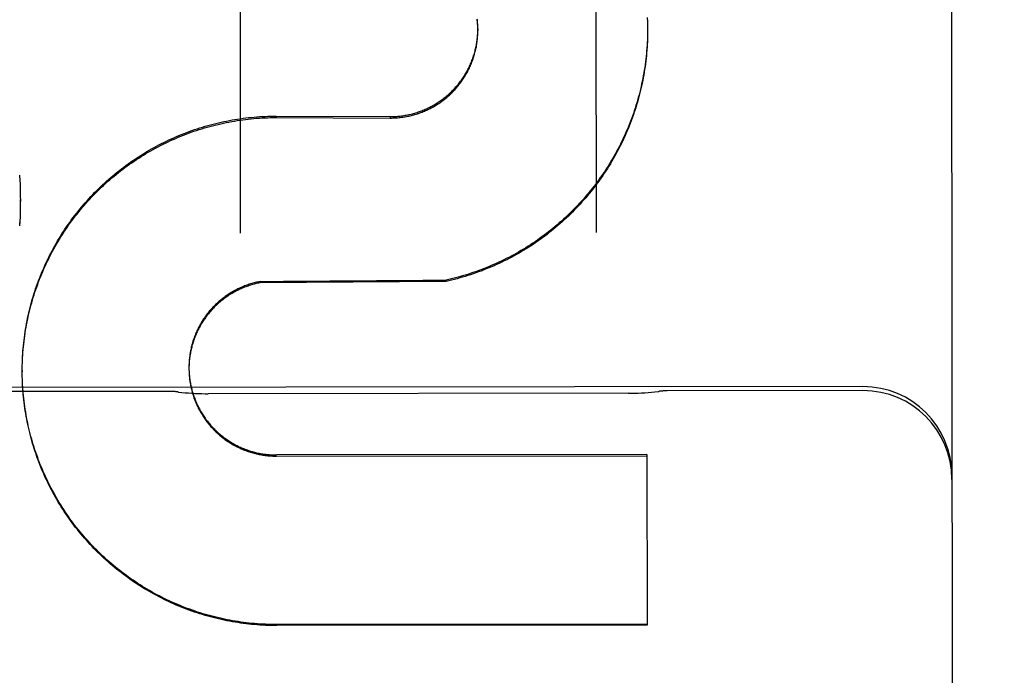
# Model space of a CAD drawing. Header units: inches. Extents: x 0 to 255, y -1 to 165.
# Tile 53 of 76: x 79.235 to 79.581, y 123.724 to 123.954. Entities that reach past the tile are written whole.
import ezdxf

# ---------------------------------------------------------------- set-up
doc = ezdxf.new("R2010")
doc.units = ezdxf.units.IN
doc.header["$LTSCALE"] = 14.0347710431
doc.header["$MEASUREMENT"] = 0
doc.linetypes.add('HIDDEN', pattern=[0.2, 0.1, -0.1])
doc.layers.get('0').update_dxf_attribs({"linetype": 'CONTINUOUS'})
for name, color, linetype in [('02___PRT_ALL_AXES', 7, 'CONTINUOUS'), ('DEFAULT_2', 8, 'HIDDEN'), ('DIMENSIONS', 7, 'CONTINUOUS')]:
    doc.layers.add(name, color=color, linetype=linetype)
doc.styles.get("Standard").update_dxf_attribs({"font": 'txt', "width": 0.8})
doc.dimstyles.new('DIMSTYLE_3', dxfattribs={"dimtxt": 1.1708151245, "dimasz": 1.5010450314, "dimexe": 0.09, "dimexo": 0.07, "dimgap": 0.039, "dimtad": 0, "dimtih": 1, "dimtoh": 1, "dimzin": 4, "dimdsep": 46, "dimtxsty": 'Standard', "dimblk": '_FILLED', "dimblk1": '_FILLED', "dimblk2": '_FILLED', "dimcen": 0.09, "dimadec": 0, "dimazin": 0, "dimtfac": 1, "dimtofl": 0, "dimtmove": 0, "dimatfit": 3, "dimldrblk": '_FILLED', "dimfxl": 0, "dimtolj": 1, "dimtzin": 4, "dimarcsym": 0})

# ---------------------------------------------------------------- blocks, each defined once
blk = doc.blocks.new('_FILLED')
at = {"color": 0, "linetype": 'ByBlock'}
blk.add_solid([(0, 0), (-1, 0.2), (-1, -0.2)], dxfattribs=at)
blk = doc.blocks.new('*D14')
at = {"layer": 'DIMENSIONS', "color": 2, "linetype": 'Continuous'}
for p, q in [((78.35764150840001, 106.4679556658), (75.3660768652, 106.4679556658)), ((81.98264150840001, 106.4679556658), (84.9847315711, 106.4679556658))]:
    blk.add_line(p, q, dxfattribs=at)
at = {"layer": 'DIMENSIONS', "color": 2, "linetype": 'Continuous', "xscale": 1.5010450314, "yscale": 1.5010450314, "zscale": 1.5010450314}
blk.add_blockref('_FILLED', (78.35764150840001, 106.4679556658), dxfattribs=at)
at = {"layer": 'DIMENSIONS', "color": 2, "linetype": 'Continuous', "xscale": 1.5010450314, "yscale": 1.5010450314, "zscale": 1.5010450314, "rotation": 180}
blk.add_blockref('_FILLED', (81.98264150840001, 106.4679556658), dxfattribs=at)
at = {"layer": 'DIMENSIONS', "color": 2, "linetype": 'Continuous', "insert": (74.7806693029, 107.053363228), "char_height": 1.1708151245, "width": 3.7466083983, "attachment_point": 3, "line_spacing_factor": 0.9}
blk.add_mtext('3.63', dxfattribs=at)
blk = doc.blocks.new('*D17')
at = {"layer": 'DIMENSIONS', "color": 2, "linetype": 'Continuous'}
for p, q in [((68.9990813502, 124.7670264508), (68.9990813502, 129.2728830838)), ((68.9990813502, 129.2728830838), (70.2899800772, 129.2728830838)), ((68.9990813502, 123.6420264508), (68.9990813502, 120.6399363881))]:
    blk.add_line(p, q, dxfattribs=at)
at = {"layer": 'DIMENSIONS', "color": 2, "linetype": 'Continuous', "xscale": 1.5010450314, "yscale": 1.5010450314, "zscale": 1.5010450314}
for p, rotation in [((68.9990813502, 124.7670264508), 270), ((68.9990813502, 123.6420264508), 90)]:
    blk.add_blockref('_FILLED', p, dxfattribs=dict(at, rotation=rotation))
at = {"layer": 'DIMENSIONS', "color": 2, "linetype": 'Continuous', "insert": (70.87538763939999, 129.858290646), "char_height": 1.1708151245, "width": 3.7466083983, "attachment_point": 1, "line_spacing_factor": 0.9}
blk.add_mtext('1.13', dxfattribs=at)

msp = doc.modelspace()

# ---------------------------------------------------------------- linework, layer by layer
at = {"layer": '02___PRT_ALL_AXES', "color": 8, "linetype": 'HIDDEN'}
for p, q in [((79.5310298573, 123.8250274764), (78.7185304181, 123.8240728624)), ((79.5310315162, 123.8236156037), (79.4622815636, 123.8235348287)), ((79.2872816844, 123.8233292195), (79.2122817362, 123.8232411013)), ((79.4486455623, 123.8226982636), (79.3009196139, 123.8225246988))]:
    msp.add_line(p, q, dxfattribs=at)
at = {"layer": 'DEFAULT_2', "color": 8, "linetype": 'HIDDEN'}
for p, q in [((79.5613416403, 124.6235893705), (79.5635684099, 122.7283216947)), ((79.3115676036, 124.4311186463), (79.31221627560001, 123.879015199)), ((79.43656751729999, 124.43126551), (79.43721618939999, 123.8791620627)), ((79.4552474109, 123.9548470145), (79.45528948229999, 123.9532454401)), ((79.455286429, 123.953866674), (79.4553172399, 123.9522599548)), ((79.4553148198, 123.9528859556), (79.4553342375, 123.9512742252)), ((79.4553325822, 123.9519050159), (79.4553404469, 123.9503160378)), ((79.3956925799, 123.9507928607), (79.3956932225, 123.9502459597)), ((79.4553220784, 123.9489620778), (79.4552946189, 123.9473312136)), ((79.45533621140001, 123.9499430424), (79.4553206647, 123.9483167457)), ((79.4553398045, 123.9508629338), (79.45533595, 123.9493025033)), ((79.45533980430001, 123.9508629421), (79.4553404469, 123.9503160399)), ((79.32481266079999, 123.9201470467), (79.3248132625, 123.9196349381)), ((79.32481266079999, 123.9201470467), (79.364933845, 123.9199801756)), ((79.3248132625, 123.9196349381), (79.3649344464, 123.9194682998)), ((79.364933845, 123.9199801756), (79.3649344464, 123.9194682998)), ((79.2346648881, 123.899321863), (79.234743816, 123.8973557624)), ((79.234741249, 123.897885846), (79.23480623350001, 123.8959153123)), ((79.23480385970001, 123.8964492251), (79.2348547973, 123.8944743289)), ((79.2348527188, 123.8950121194), (79.234889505, 123.8930329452)), ((79.2348878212, 123.8935746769), (79.23491035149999, 123.8915912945)), ((79.2349105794, 123.8892612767), (79.2348897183, 123.8872660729)), ((79.2349091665, 123.8921369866), (79.2349172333, 123.8903201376)), ((79.2349166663, 123.8908018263), (79.23491045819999, 123.8887077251)), ((79.2349166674, 123.8908018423), (79.23491733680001, 123.8901495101)), ((79.234856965, 123.8863864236), (79.23480666, 123.8843836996)), ((79.2348906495, 123.887823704), (79.2348551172, 123.8858246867)), ((79.31919311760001, 123.8619816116), (79.3191936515, 123.8615272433)), ((79.38456218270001, 123.8620244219), (79.3191936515, 123.8615272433)), ((79.38456164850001, 123.8624791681), (79.38456218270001, 123.8620244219)), ((79.2356292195, 123.8331525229), (79.23566444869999, 123.8345445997)), ((79.2356657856, 123.8341329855), (79.2357112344, 123.8355191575)), ((79.2355836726, 123.8306374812), (79.23558417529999, 123.830209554)), ((79.2941707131, 123.8319118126), (79.2941703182, 123.8317156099)), ((79.2941703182, 123.8317156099), (79.2941718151, 123.8310732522)), ((79.2941715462, 123.8314743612), (79.2941785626, 123.8306322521)), ((79.2941876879, 123.8327864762), (79.2941773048, 123.8319553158)), ((79.2941785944, 123.8310370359), (79.2941916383, 123.8301913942)), ((79.2942054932, 123.8332235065), (79.2941895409, 123.8323961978)), ((79.2941918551, 123.8305998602), (79.2942110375, 123.8297507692)), ((79.2942295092, 123.8336602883), (79.294208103, 123.8328368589)), ((79.2355907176, 123.8292284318), (79.2355841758, 123.830209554)), ((79.23563613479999, 123.827266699), (79.2356071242, 123.8286917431)), ((79.2356750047, 123.8262863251), (79.2356348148, 123.8277164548)), ((79.2357246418, 123.8253064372), (79.235673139, 123.8267415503)), ((79.4550774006, 123.8011401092), (79.3249526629, 123.8009872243)), ((79.3249531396, 123.8005815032), (79.4550778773, 123.8007343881)), ((79.4550774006, 123.8011401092), (79.4551478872, 123.7411469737)), ((79.4551474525, 123.7415169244), (79.3250227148, 123.7413640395)), ((79.4551478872, 123.7411469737), (79.3250231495, 123.7409940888))]:
    msp.add_line(p, q, dxfattribs=at)
for points in [[(79.3956932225, 123.9502459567), (79.39568993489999, 123.9506608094), (79.39568035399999, 123.9510999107), (79.3956644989, 123.9515388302), (79.3956423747, 123.9519774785), (79.395613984, 123.9524157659), (79.3955793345, 123.9528536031), (79.3955384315, 123.9532909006), (79.39549128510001, 123.9537275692), (79.395437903, 123.9541635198)], [(79.3956925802, 123.9507928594), (79.3956893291, 123.9512056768), (79.3956798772, 123.9516420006), (79.3956642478, 123.9520781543), (79.3956424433, 123.9525139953), (79.3956144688, 123.9529494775), (79.395580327, 123.9533845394), (79.3955400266, 123.9538190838), (79.3954935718, 123.9542530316)], [(79.364933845, 123.9199801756), (79.36536866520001, 123.9199830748), (79.3658033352, 123.919992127), (79.3662379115, 123.9200073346), (79.3666722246, 123.9200286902), (79.3671061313, 123.920056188), (79.3675396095, 123.9200898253), (79.3679726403, 123.9201296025), (79.3684050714, 123.9201755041), (79.3688367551, 123.9202275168), (79.369267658, 123.9202856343), (79.36969773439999, 123.9203498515), (79.3701268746, 123.9204201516), (79.37055498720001, 123.9204965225), (79.3709819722, 123.9205789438), (79.37140771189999, 123.9206673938), (79.3718321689, 123.9207618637), (79.3722553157, 123.9208623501), (79.3726770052, 123.920968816), (79.3730970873, 123.9210812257), (79.3735155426, 123.9211995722), (79.37393234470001, 123.9213238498), (79.3743473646, 123.9214540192), (79.3747604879, 123.9215900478), (79.3751716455, 123.9217319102), (79.3755807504, 123.9218795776), (79.3759877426, 123.9220330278), (79.3763925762, 123.9221922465), (79.3767951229, 123.922357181), (79.3771952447, 123.9225277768), (79.3775929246, 123.9227040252), (79.37798814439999, 123.9228859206), (79.3783807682, 123.9230733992), (79.3787706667, 123.9232664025), (79.3791578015, 123.9234649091), (79.3795421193, 123.9236688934), (79.3799235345, 123.9238783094), (79.3803019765, 123.9240931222), (79.3806773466, 123.9243132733), (79.38104953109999, 123.9245386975), (79.3814185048, 123.9247693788), (79.3817842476, 123.9250053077), (79.3821466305, 123.9252463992), (79.3825055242, 123.9254925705), (79.3828609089, 123.9257438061), (79.3832127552, 123.9260000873), (79.38356096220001, 123.9262613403), (79.3839054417, 123.926527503), (79.3842461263, 123.9267985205), (79.3845829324, 123.9270743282), (79.3849158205, 123.9273548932), (79.3852447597, 123.9276401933), (79.38556964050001, 123.9279301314), (79.3858903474, 123.9282246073), (79.3862068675, 123.9285236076), (79.3865191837, 123.9288271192), (79.38682719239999, 123.9291350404), (79.38713079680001, 123.9294472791), (79.3874299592, 123.9297637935), (79.3877246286, 123.9300845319), (79.3880147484, 123.9304094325), (79.388300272, 123.9307384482), (79.3885811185, 123.9310714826), (79.3888571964, 123.9314084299), (79.3891284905, 123.9317492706), (79.3893949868, 123.932093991), (79.3896565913, 123.9324424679), (79.3899132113, 123.9327945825), (79.3901648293, 123.933150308), (79.390411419, 123.9335096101), (79.3906529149, 123.9338723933), (79.3908892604, 123.9342385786), (79.3911204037, 123.9346080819), (79.3913462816, 123.9349808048), (79.39156687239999, 123.9353567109), (79.3917821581, 123.9357357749), (79.3919920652, 123.9361178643), (79.3921965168, 123.9365028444), (79.3923955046, 123.9368906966), (79.3925890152, 123.9372813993), (79.3927769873, 123.9376748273), (79.3929593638, 123.938070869), (79.39313611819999, 123.9384694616), (79.3933072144, 123.9388705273), (79.3934726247, 123.9392739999), (79.393632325, 123.9396798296), (79.3937862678, 123.9400878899), (79.3939343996, 123.9404980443), (79.394076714, 123.9409102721), (79.3942132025, 123.941324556), (79.3943438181, 123.9417407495), (79.3944685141, 123.9421587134), (79.3945872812, 123.9425784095), (79.3947001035, 123.9429997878), (79.3948069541, 123.9434227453), (79.3949078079, 123.9438471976), (79.3950026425, 123.9442730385), (79.39509142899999, 123.9447001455), (79.395174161, 123.9451284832), (79.3952508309, 123.9455580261), (79.3953214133, 123.9459886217), (79.3953858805, 123.9464201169), (79.3954442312, 123.9468524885), (79.3954964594, 123.9472857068), (79.3955425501, 123.9477196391), (79.39558248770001, 123.948154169), (79.3956162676, 123.9485892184), (79.3956438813, 123.9490246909), (79.3956653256, 123.9494605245), (79.3956805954, 123.9498966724), (79.3956896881, 123.9503329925), (79.3956925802, 123.9507928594)], [(79.3649344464, 123.9194682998), (79.3653737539, 123.9194712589), (79.3658128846, 123.9194804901), (79.3662518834, 123.9194959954), (79.3666906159, 123.919517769), (79.3671289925, 123.9195458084), (79.3675669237, 123.919580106), (79.3680043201, 123.9196206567), (79.3684410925, 123.9196674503), (79.3688771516, 123.9197204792), (79.3693124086, 123.9197797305), (79.3697467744, 123.9198451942), (79.3701801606, 123.919916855), (79.37061247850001, 123.9199947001), (79.3710436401, 123.9200787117), (79.3714735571, 123.9201688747), (79.3719021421, 123.9202651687), (79.3723293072, 123.9203675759), (79.37275496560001, 123.9204760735), (79.3731790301, 123.9205906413), (79.3736014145, 123.9207112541), (79.3740220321, 123.920837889), (79.3744407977, 123.9209705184), (79.374857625, 123.9211091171), (79.3752724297, 123.9212536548), (79.3756851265, 123.921404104), (79.3760956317, 123.9215604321), (79.376503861, 123.921722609), (79.3769097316, 123.9218905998), (79.37731316, 123.922064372), (79.3777140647, 123.9222438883), (79.3781123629, 123.922429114), (79.3785079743, 123.9226200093), (79.3789008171, 123.9228165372), (79.3792908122, 123.9230186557), (79.379677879, 123.9232263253), (79.3800619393, 123.9234395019), (79.380442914, 123.9236581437), (79.3808207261, 123.9238822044), (79.3811952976, 123.9241116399), (79.381566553, 123.9243464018), (79.3819344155, 123.9245864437), (79.3822988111, 123.924831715), (79.38265966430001, 123.9250821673), (79.3830169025, 123.9253377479), (79.3833704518, 123.9255984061), (79.3837202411, 123.9258640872), (79.3840661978, 123.9261347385), (79.3844082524, 123.9264103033), (79.3847463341, 123.9266907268), (79.385080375, 123.9269759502), (79.3854103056, 123.9272659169), (79.3857360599, 123.9275605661), (79.38605757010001, 123.9278598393), (79.3863747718, 123.9281636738), (79.3866875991, 123.928472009), (79.38699598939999, 123.9287847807), (79.3872998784, 123.9291019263), (79.3875992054, 123.9294233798), (79.3878939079, 123.9297490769), (79.38818392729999, 123.9300789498), (79.3884692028, 123.9304129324), (79.3887496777, 123.9307509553), (79.3890252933, 123.9310929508), (79.3892959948, 123.9314388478), (79.3895617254, 123.9317885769), (79.3898224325, 123.9321420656), (79.3900780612, 123.9324992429), (79.390328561, 123.9328600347), (79.3905738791, 123.9332243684), (79.390813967, 123.9335921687), (79.3910487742, 123.9339633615), (79.3912782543, 123.93433787), (79.3915023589, 123.9347156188), (79.3917210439, 123.9350965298), (79.3919342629, 123.9354805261), (79.3921419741, 123.9358675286), (79.3923441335, 123.936257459), (79.39254070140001, 123.936650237), (79.3927316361, 123.9370457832), (79.3929169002, 123.937444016), (79.3930964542, 123.9378448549), (79.3932702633, 123.9382482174), (79.39343829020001, 123.9386540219), (79.39360050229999, 123.9390621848), (79.3937568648, 123.9394726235), (79.3939073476, 123.9398852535), (79.3940519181, 123.9402999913), (79.3941905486, 123.9407167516), (79.39432320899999, 123.9411354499), (79.3944498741, 123.9415560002), (79.3945705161, 123.9419783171), (79.3946851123, 123.9424023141), (79.3947936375, 123.9428279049), (79.3948960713, 123.9432550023), (79.394992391, 123.9436835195), (79.3950825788, 123.9441133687), (79.3951666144, 123.9445444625), (79.3952444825, 123.9449767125), (79.3953161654, 123.9454100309), (79.3953816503, 123.9458443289), (79.39544092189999, 123.946279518), (79.3954939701, 123.9467155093), (79.3955407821, 123.947152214), (79.3955813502, 123.9475895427), (79.39561566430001, 123.9480274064), (79.3956437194, 123.9484657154), (79.3956655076, 123.9489043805), (79.3956810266, 123.9493433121), (79.3956902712, 123.9497824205), (79.3956932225, 123.9502459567)], [(79.4552619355, 123.9470010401), (79.4552159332, 123.9460212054), (79.4551593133, 123.945041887), (79.455092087, 123.9440632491), (79.45501426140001, 123.9430854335), (79.4549258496, 123.9421085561), (79.45482686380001, 123.9411327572), (79.4547173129, 123.9401581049), (79.4545972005, 123.9391846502), (79.4544665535, 123.9382125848), (79.45432539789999, 123.9372421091), (79.4541737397, 123.9362732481), (79.4540115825, 123.9353060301), (79.4538389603, 123.9343406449), (79.4536559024, 123.9333772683), (79.4534624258, 123.9324159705), (79.45325854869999, 123.9314568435), (79.45304429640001, 123.9304999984), (79.45281968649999, 123.9295455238), (79.45258476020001, 123.9285935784), (79.45233956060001, 123.9276443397), (79.45208409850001, 123.9266978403), (79.4518183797, 123.9257541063), (79.45154246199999, 123.9248133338), (79.4512564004, 123.9238757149), (79.4509602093, 123.9229412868), (79.4506539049, 123.9220101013), (79.4503375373, 123.921082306), (79.45001114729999, 123.9201580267), (79.4496747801, 123.9192373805), (79.4493284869, 123.918320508), (79.44897229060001, 123.9174074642), (79.4486062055, 123.9164982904), (79.4482303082, 123.9155931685), (79.4478446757, 123.9146922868), (79.4474493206, 123.9137956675), (79.44704425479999, 123.9129033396), (79.446629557, 123.9120154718), (79.4462052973, 123.9111322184), (79.4457715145, 123.9102536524), (79.44532825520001, 123.9093798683), (79.4448755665, 123.9085109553), (79.4444134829, 123.907646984), (79.4439420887, 123.9067881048), (79.4434614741, 123.9059344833), (79.4429716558, 123.9050861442), (79.4424726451, 123.9042431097), (79.44196454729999, 123.9034055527), (79.44144746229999, 123.9025736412), (79.4409214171, 123.9017474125), (79.4403864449, 123.9009269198), (79.43984262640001, 123.9001122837), (79.4392900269, 123.8993036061), (79.4387287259, 123.8985009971), (79.4381588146, 123.8977045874), (79.4375803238, 123.896914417), (79.4369932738, 123.8961305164), (79.4363977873, 123.8953530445), (79.4357939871, 123.8945821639), (79.4351818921, 123.8938178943), (79.4345615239, 123.893060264), (79.433932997, 123.8923094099), (79.43329641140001, 123.8915654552), (79.4326518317, 123.8908284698), (79.43199933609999, 123.8900985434), (79.4313389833, 123.8893757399), (79.4306708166, 123.8886601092), (79.4299949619, 123.8879517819), (79.4293115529, 123.8872508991), (79.4286206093, 123.8865574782), (79.4279221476, 123.8858715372), (79.42721631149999, 123.8851932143), (79.426503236, 123.8845226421), (79.425782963, 123.8838598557), (79.4250555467, 123.8832049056), (79.4243210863, 123.8825578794), (79.4235796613, 123.8819188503), (79.4228313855, 123.8812879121), (79.42207638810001, 123.8806651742), (79.4213147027, 123.8800506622), (79.420546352, 123.8794443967), (79.4197714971, 123.8788465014), (79.4189902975, 123.8782571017), (79.4182027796, 123.877676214), (79.41740897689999, 123.8771038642), (79.4166090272, 123.8765401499), (79.41580304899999, 123.8759851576), (79.4149911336, 123.8754389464), (79.4141733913, 123.8749015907), (79.4133498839, 123.8743731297), (79.412520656, 123.8738535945), (79.41168586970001, 123.8733430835), (79.4108456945, 123.8728417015), (79.4100001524, 123.8723494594), (79.4091492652, 123.8718663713), (79.40829320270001, 123.8713925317), (79.4074321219, 123.87092803), (79.40656608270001, 123.8704728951), (79.4056951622, 123.8700271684), (79.4048194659, 123.8695909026), (79.403939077, 123.8691641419), (79.4030541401, 123.868746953), (79.4021648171, 123.8683394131), (79.40127114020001, 123.8679415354), (79.4003731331, 123.8675533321), (79.3994709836, 123.8671748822), (79.3985648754, 123.8668062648), (79.3976548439, 123.8664474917), (79.3967409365, 123.8660985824), (79.3958233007, 123.8657595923), (79.3949020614, 123.8654305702), (79.3939773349, 123.8651115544), (79.3930492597, 123.8648025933), (79.3921178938, 123.864503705), (79.3911832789, 123.8642149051), (79.3902456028, 123.8639362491), (79.3893050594, 123.8636677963), (79.3883616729, 123.8634095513), (79.3874154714, 123.8631615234), (79.38646663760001, 123.8629237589), (79.38551538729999, 123.8626963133), (79.38456164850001, 123.8624791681)], [(79.4552973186, 123.9479813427), (79.4552578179, 123.9463460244), (79.4552102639, 123.9453612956), (79.45515196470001, 123.9443771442), (79.4550829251, 123.9433936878), (79.45500315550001, 123.9424110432), (79.4549126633, 123.9414293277), (79.4548114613, 123.940448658), (79.4546995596, 123.9394691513), (79.4545769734, 123.9384909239), (79.4544437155, 123.9375140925), (79.4542998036, 123.9365387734), (79.4541452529, 123.935565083), (79.4539800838, 123.9345931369), (79.453804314, 123.9336230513), (79.4536179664, 123.9326549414), (79.4534210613, 123.9316889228), (79.453213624, 123.9307251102), (79.4529956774, 123.929763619), (79.4527672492, 123.9288045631), (79.4525283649, 123.9278480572), (79.4522790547, 123.9268942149), (79.4520193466, 123.9259431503), (79.4517492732, 123.924994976), (79.4514688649, 123.9240498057), (79.451178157, 123.9231077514), (79.4508771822, 123.9221689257), (79.4505659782, 123.9212334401), (79.4502445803, 123.9203014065), (79.4499130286, 123.9193729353), (79.44957136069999, 123.9184481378), (79.4492196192, 123.9175271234), (79.4488578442, 123.9166100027), (79.4484860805, 123.915696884), (79.4481043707, 123.9147878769), (79.447712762, 123.913883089), (79.4473112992, 123.9129826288), (79.446900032, 123.9120866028), (79.4464790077, 123.9111951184), (79.446048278, 123.9103082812), (79.44560789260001, 123.9094261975), (79.4451579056, 123.9085489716), (79.444698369, 123.9076767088), (79.4442293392, 123.9068095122), (79.4437508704, 123.905947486), (79.4432630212, 123.9050907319), (79.44276584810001, 123.904239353), (79.442259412, 123.9033934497), (79.4417437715, 123.9025531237), (79.4412189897, 123.9017184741), (79.4406851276, 123.9008896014), (79.44014225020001, 123.9000666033), (79.4395904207, 123.8992495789), (79.4390297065, 123.8984386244), (79.4384601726, 123.8976338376), (79.4378818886, 123.8968353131), (79.4372949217, 123.8960431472), (79.43669934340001, 123.8952574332), (79.4360952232, 123.8944782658), (79.4354826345, 123.8937057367), (79.4348616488, 123.892939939), (79.43423234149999, 123.8921809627), (79.4335947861, 123.8914288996), (79.4329490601, 123.890683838), (79.432295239, 123.8899458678), (79.4316334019, 123.8892150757), (79.4309636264, 123.88849155), (79.4302859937, 123.8877753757), (79.429600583, 123.8870666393), (79.4289074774, 123.886365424), (79.42820675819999, 123.8856718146), (79.42749851, 123.8849858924), (79.426782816, 123.8843077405), (79.4260597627, 123.8836374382), (79.425329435, 123.8829750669), (79.4245919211, 123.8823207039), (79.4238473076, 123.8816744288), (79.4230956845, 123.8810363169), (79.4223371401, 123.8804064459), (79.4215717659, 123.8797848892), (79.420799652, 123.8791717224), (79.4200208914, 123.878567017), (79.4192355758, 123.8779708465), (79.4184437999, 123.8773832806), (79.4176456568, 123.8768043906), (79.4168412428, 123.876234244), (79.4160306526, 123.8756729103), (79.4152139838, 123.8751204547), (79.4143913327, 123.8745769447), (79.41356279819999, 123.8740424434), (79.41272847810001, 123.8735170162), (79.4118884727, 123.8730007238), (79.4110428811, 123.8724936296), (79.410191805, 123.8719957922), (79.4093353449, 123.8715072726), (79.4084736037, 123.8710281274), (79.4076066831, 123.8705584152), (79.4067346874, 123.8700981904), (79.40585771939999, 123.8696475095), (79.4049758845, 123.8692064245), (79.404089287, 123.8687749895), (79.4031980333, 123.8683532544), (79.40230222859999, 123.867941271), (79.4014019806, 123.8675390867), (79.4004973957, 123.8671467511), (79.3995885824, 123.8667643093), (79.3986756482, 123.8663918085), (79.3977587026, 123.8660292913), (79.3968378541, 123.8656768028), (79.3959132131, 123.8653343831), (79.3949848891, 123.8650020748), (79.39405299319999, 123.8646799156), (79.393117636, 123.8643679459), (79.39217892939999, 123.8640662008), (79.3912369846, 123.8637747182), (79.3902919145, 123.863493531), (79.389343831, 123.8632226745), (79.3883928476, 123.8629621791), (79.3874390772, 123.8627120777), (79.3864826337, 123.8624723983), (79.3855236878, 123.8622431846), (79.38456218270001, 123.8620244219)], [(79.2357112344, 123.8355191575), (79.2357686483, 123.8364931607), (79.235836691, 123.8374665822), (79.2359153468, 123.8384392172), (79.23600460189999, 123.8394108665), (79.2361044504, 123.8403814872), (79.2362148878, 123.8413510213), (79.2363358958, 123.8423193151), (79.2364674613, 123.8432862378), (79.2366095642, 123.8442516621), (79.2367621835, 123.845215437), (79.2369253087, 123.8461775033), (79.2370989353, 123.8471378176), (79.2372830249, 123.8480961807), (79.2374775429, 123.8490523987), (79.2376824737, 123.8500064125), (79.2378977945, 123.8509581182), (79.238123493, 123.851907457), (79.2383595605, 123.8528543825), (79.2386059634, 123.8537987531), (79.23886268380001, 123.8547404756), (79.2391296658, 123.8556793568), (79.2394068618, 123.8566152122), (79.2396942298, 123.8575479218), (79.2399917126, 123.8584773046), (79.2402993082, 123.8594033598), (79.2406170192, 123.860326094), (79.2409447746, 123.8612453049), (79.24128251, 123.862160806), (79.2416302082, 123.8630725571), (79.2419878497, 123.8639805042), (79.2423553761, 123.8648845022), (79.24273274, 123.8657844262), (79.2431198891, 123.8666801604), (79.2435167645, 123.867571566), (79.2439233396, 123.8684585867), (79.2443395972, 123.8693411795), (79.2447654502, 123.8702191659), (79.24520081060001, 123.8710923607), (79.2456456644, 123.8719607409), (79.2460999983, 123.8728242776), (79.24656372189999, 123.8736828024), (79.24703675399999, 123.87453616), (79.2475190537, 123.875384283), (79.2480105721, 123.876227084), (79.24851125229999, 123.8770644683), (79.2490210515, 123.8778963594), (79.2495398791, 123.8787226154), (79.2500676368, 123.8795430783), (79.2506043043, 123.8803577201), (79.2511498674, 123.8811665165), (79.2517042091, 123.8819692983), (79.2522672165, 123.8827658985), (79.2528388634, 123.8835562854), (79.2534191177, 123.8843404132), (79.2540078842, 123.885118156), (79.25460508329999, 123.8858894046), (79.25521063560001, 123.8866540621), (79.2558244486, 123.8874120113), (79.2564464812, 123.8881632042), (79.2570767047, 123.8889076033), (79.2577149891, 123.8896450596), (79.2583612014, 123.8903754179), (79.259015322, 123.8910986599), (79.2596773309, 123.8918147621), (79.2603470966, 123.8925235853), (79.2610244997, 123.8932250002), (79.2617094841, 123.8939189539), (79.26240198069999, 123.8946053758), (79.26310190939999, 123.8952841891), (79.2638092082, 123.8959553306), (79.2645237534, 123.896618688), (79.2652454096, 123.8972741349), (79.2659741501, 123.89792165), (79.2667099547, 123.898561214), (79.2674526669, 123.8991926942), (79.2682021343, 123.8998159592), (79.26895832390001, 123.9004309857), (79.2697211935, 123.9010377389), (79.2704906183, 123.901636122), (79.27126649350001, 123.9022260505), (79.2720487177, 123.9028074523), (79.2728371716, 123.9033802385), (79.27363180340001, 123.9039443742), (79.2744325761, 123.9044998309), (79.27523932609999, 123.9050464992), (79.2760518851, 123.9055842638), (79.2768702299, 123.906113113), (79.2776943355, 123.9066330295), (79.2785240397, 123.9071439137), (79.2793591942, 123.9076456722), (79.28019973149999, 123.9081382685), (79.2810455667, 123.9086216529), (79.2818966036, 123.9090957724), (79.2827527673, 123.9095605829), (79.2836139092, 123.910016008), (79.2844798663, 123.910461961), (79.2853506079, 123.9108984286), (79.2862261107, 123.911325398), (79.2871061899, 123.9117427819), (79.2879906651, 123.9121504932), (79.2888794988, 123.912548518), (79.289772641, 123.9129368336), (79.290669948, 123.9133153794), (79.29157129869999, 123.9136841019), (79.2924765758, 123.9140429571), (79.2933856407, 123.9143918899), (79.2942984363, 123.9147308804), (79.2952149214, 123.9150599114), (79.2961349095, 123.9153789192), (79.2970582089, 123.9156878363), (79.2979847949, 123.915986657), (79.2989146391, 123.9162753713), (79.2998475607, 123.9165539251), (79.300783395, 123.9168222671), (79.3017220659, 123.9170803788), (79.3026634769, 123.9173282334), (79.3036075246, 123.9175658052), (79.3045541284, 123.9177930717), (79.30550312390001, 123.9180099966), (79.3064543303, 123.9182165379), (79.30740771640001, 123.9184126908), (79.3083632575, 123.9185984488), (79.3093207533, 123.9187737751), (79.31028000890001, 123.9189386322), (79.3112409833, 123.9190930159), (79.3122036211, 123.9192369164), (79.31316777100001, 123.9193703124), (79.3141333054, 123.9194931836), (79.3151000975, 123.9196055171), (79.3160679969, 123.9197072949), (79.31703694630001, 123.9197985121), (79.318006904, 123.9198791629), (79.3189776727, 123.9199492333), (79.3199490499, 123.9200087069), (79.32092101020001, 123.9200575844), (79.32189352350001, 123.9200958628), (79.3228664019, 123.9201235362), (79.323839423, 123.9201405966), (79.32481266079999, 123.9201470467)], [(79.23571312, 123.8351129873), (79.2357712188, 123.8360924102), (79.23584007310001, 123.8370711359), (79.2359196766, 123.8380490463), (79.23601001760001, 123.8390260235), (79.23611108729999, 123.8400019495), (79.23622287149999, 123.8409767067), (79.23634535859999, 123.8419501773), (79.23647853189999, 123.8429222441), (79.2366223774, 123.8438927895), (79.2367768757, 123.8448616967), (79.23694201, 123.8458288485), (79.2371177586, 123.8467941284), (79.2373041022, 123.8477574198), (79.2375010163, 123.8487186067), (79.2377084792, 123.8496775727), (79.23792646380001, 123.8506342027), (79.2381549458, 123.8515883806), (79.2383938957, 123.8525399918), (79.2386432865, 123.8534889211), (79.2389030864, 123.8544350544), (79.2391732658, 123.8553782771), (79.2394537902, 123.8563184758), (79.2397446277, 123.8572555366), (79.2400457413, 123.858189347), (79.24035709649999, 123.8591197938), (79.24067865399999, 123.8600467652), (79.2410103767, 123.8609701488), (79.2413522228, 123.8618898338), (79.241704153, 123.8628057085), (79.2420661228, 123.8637176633), (79.2424380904, 123.8646255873), (79.2428200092, 123.8655293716), (79.2432118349, 123.8664289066), (79.2436135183, 123.8673240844), (79.2440250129, 123.8682147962), (79.2444462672, 123.8691009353), (79.2448772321, 123.8699823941), (79.2453178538, 123.870859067), (79.24576808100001, 123.8717308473), (79.2462278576, 123.8725976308), (79.2466971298, 123.873459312), (79.2471758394, 123.8743157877), (79.2476639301, 123.8751669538), (79.2481613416, 123.8760127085), (79.2486680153, 123.8768529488), (79.2491838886, 123.8776875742), (79.2497089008, 123.8785164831), (79.25024298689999, 123.8793395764), (79.2507860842, 123.8801567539), (79.2513381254, 123.8809679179), (79.2518990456, 123.8817729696), (79.2524687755, 123.8825718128), (79.2530472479, 123.8833643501), (79.2536343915, 123.884150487), (79.254230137, 123.8849301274), (79.254834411, 123.8857031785), (79.255447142, 123.8864695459), (79.2560682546, 123.8872291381), (79.2566976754, 123.8879818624), (79.25733532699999, 123.8887276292), (79.2579811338, 123.8894663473), (79.2586350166, 123.8901979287), (79.2592968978, 123.890922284), (79.2599666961, 123.8916393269), (79.2606443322, 123.8923489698), (79.2613297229, 123.8930511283), (79.26202278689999, 123.8937457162), (79.2627234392, 123.8944326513), (79.2634315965, 123.8951118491), (79.2641471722, 123.8957832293), (79.2648700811, 123.8964467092), (79.26560023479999, 123.8971022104), (79.26633754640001, 123.8977496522), (79.2670819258, 123.898388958), (79.2678332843, 123.8990200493), (79.2685915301, 123.8996428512), (79.26935657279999, 123.9002572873), (79.270128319, 123.9008632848), (79.27090667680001, 123.9014607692), (79.271691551, 123.9020496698), (79.2724828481, 123.9026299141), (79.2732804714, 123.9032014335), (79.27408432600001, 123.9037641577), (79.2748943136, 123.9043180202), (79.2757103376, 123.9048629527), (79.2765322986, 123.9053988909), (79.2773600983, 123.9059257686), (79.2781936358, 123.906443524), (79.2790328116, 123.9069520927), (79.2798775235, 123.9074514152), (79.2807276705, 123.9079414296), (79.281583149, 123.9084220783), (79.2824438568, 123.9088933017), (79.2833096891, 123.9093550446), (79.28418054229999, 123.9098072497), (79.2850563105, 123.910249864), (79.2859368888, 123.9106828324), (79.28682217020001, 123.9111061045), (79.2877120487, 123.9115196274), (79.2886064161, 123.911923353), (79.2895051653, 123.9123172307), (79.290408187, 123.9127012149), (79.2913153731, 123.9130752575), (79.2922266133, 123.913439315), (79.2931417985, 123.9137933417), (79.2940608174, 123.9141372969), (79.2949835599, 123.914471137), (79.2959099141, 123.9147948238), (79.2968397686, 123.9151083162), (79.2977730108, 123.9154115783), (79.2987095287, 123.9157045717), (79.2996492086, 123.9159872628), (79.3005919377, 123.9162596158), (79.3015376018, 123.9165215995), (79.30248608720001, 123.9167731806), (79.3034372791, 123.9170143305), (79.3043910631, 123.9172450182), (79.3053473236, 123.9174652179), (79.3063059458, 123.917674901), (79.3072668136, 123.9178740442), (79.3082298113, 123.9180626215), (79.3091948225, 123.918240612), (79.3101617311, 123.9184079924), (79.31113042, 123.9185647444), (79.3121007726, 123.9187108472), (79.3130726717, 123.9188462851), (79.31404600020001, 123.9189710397), (79.3150206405, 123.919085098), (79.31599647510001, 123.9191884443), (79.316973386, 123.9192810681), (79.3179512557, 123.9193629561), (79.318929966, 123.9194341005), (79.31990939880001, 123.9194944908), (79.320889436, 123.9195441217), (79.3218699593, 123.9195829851), (79.3228508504, 123.9196110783), (79.3238319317, 123.9196283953), (79.3248132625, 123.9196349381)], [(79.2348095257, 123.884949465), (79.2347443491, 123.8829432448), (79.23466819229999, 123.8815034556)], [(79.2347483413, 123.8835130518), (79.2346734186, 123.8820773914)], [(79.31919311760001, 123.8619816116), (79.3187648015, 123.8618972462), (79.3183377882, 123.8618068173), (79.3179120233, 123.8617103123), (79.31748767, 123.8616077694), (79.3170648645, 123.8614992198), (79.31664363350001, 123.8613846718), (79.3162240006, 123.8612641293), (79.3158061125, 123.8611376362), (79.3153901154, 123.8610052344), (79.31497603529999, 123.860866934), (79.3145639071, 123.860722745), (79.3141538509, 123.8605727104), (79.3137459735, 123.8604168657), (79.3133403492, 123.8602552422), (79.3129370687, 123.8600878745), (79.3125361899, 123.8599147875), (79.3121377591, 123.859735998), (79.3117419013, 123.8595515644), (79.31134875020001, 123.859361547), (79.3109583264, 123.8591659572), (79.3105706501, 123.8589648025), (79.3101858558, 123.8587581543), (79.309804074, 123.8585460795), (79.3094253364, 123.858328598), (79.3090496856, 123.8581057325), (79.3086772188, 123.8578775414), (79.3083080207, 123.8576440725), (79.3079421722, 123.8574053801), (79.3075797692, 123.8571615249), (79.3072208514, 123.8569125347), (79.3068654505, 123.856658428), (79.3065136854, 123.856399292), (79.3061656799, 123.8561352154), (79.3058214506, 123.8558662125), (79.3054810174, 123.8555922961), (79.30514449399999, 123.8553135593), (79.3048119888, 123.8550300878), (79.3044835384, 123.8547419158), (79.3041591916, 123.8544490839), (79.3038390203, 123.8541516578), (79.3035230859, 123.8538496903), (79.3032114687, 123.8535432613), (79.30290426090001, 123.8532324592), (79.3026014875, 123.8529173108), (79.3023031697, 123.852597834), (79.3020094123, 123.8522741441), (79.3017203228, 123.8519463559), (79.3014359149, 123.8516144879), (79.3011562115, 123.8512785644), (79.30088129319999, 123.8509386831), (79.3006112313, 123.8505949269), (79.3003460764, 123.8502473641), (79.30008589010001, 123.8498960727), (79.2998307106, 123.849541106), (79.2995805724, 123.8491825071), (79.2993355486, 123.8488203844), (79.2990957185, 123.8484548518), (79.298861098, 123.8480859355), (79.2986317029, 123.847713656), (79.2984076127, 123.8473381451), (79.29818890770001, 123.8469595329), (79.2979756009, 123.8465778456), (79.2977677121, 123.8461931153), (79.2975653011, 123.8458054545), (79.2973684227, 123.8454149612), (79.29717711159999, 123.8450217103), (79.2969914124, 123.8446257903), (79.2968113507, 123.8442272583), (79.2966369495, 123.8438261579), (79.29646826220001, 123.8434226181), (79.2963053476, 123.8430167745), (79.296148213, 123.8426086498), (79.2959968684, 123.842198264), (79.29585136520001, 123.841785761), (79.2957117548, 123.8413712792), (79.2955780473, 123.8409548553), (79.2954502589, 123.8405365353), (79.2953284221, 123.8401164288), (79.295212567, 123.8396946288), (79.29510271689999, 123.8392712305), (79.2949989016, 123.8388463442), (79.2949011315, 123.8384200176), (79.2948094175, 123.8379922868), (79.2947237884, 123.8375632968), (79.2946442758, 123.8371331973), (79.2945708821, 123.8367020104), (79.2945036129, 123.8362697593), (79.2944424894, 123.8358365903), (79.2943875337, 123.8354026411), (79.2943387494, 123.8349679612), (79.2942961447, 123.8345326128), (79.294259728, 123.8340966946), (79.2942295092, 123.8336602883)], [(79.3191936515, 123.8615272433), (79.3187607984, 123.8614420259), (79.3183293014, 123.8613506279), (79.317899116, 123.8612530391), (79.317470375, 123.8611492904), (79.3170431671, 123.8610394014), (79.3166175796, 123.8609233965), (79.3161937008, 123.8608012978), (79.3157716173, 123.8606731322), (79.3153514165, 123.8605389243), (79.31493318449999, 123.8603987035), (79.31451700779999, 123.8602524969), (79.31410297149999, 123.8601003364), (79.3136911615, 123.8599422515), (79.31328166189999, 123.8597782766), (79.3128745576, 123.8596084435), (79.31246993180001, 123.8594327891), (79.31206786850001, 123.8592513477), (79.3116684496, 123.8590641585), (79.3112717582, 123.8588712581), (79.3108778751, 123.8586726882), (79.3104868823, 123.8584684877), (79.3100988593, 123.8582587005), (79.3097138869, 123.858043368), (79.3093320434, 123.8578225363), (79.3089534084, 123.8575962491), (79.3085780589, 123.8573645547), (79.30820607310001, 123.8571274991), (79.3078375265, 123.8568851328), (79.307472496, 123.8566375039), (79.3071110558, 123.8563846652), (79.3067532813, 123.856126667), (79.3063992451, 123.855863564), (79.3060490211, 123.8555954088), (79.3057026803, 123.8553222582), (79.3053602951, 123.8550441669), (79.3050219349, 123.8547611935), (79.3046876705, 123.854473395), (79.3043575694, 123.8541808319), (79.304031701, 123.853883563), (79.3037101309, 123.8535816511), (79.3033929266, 123.8532751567), (79.3030801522, 123.8529641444), (79.3027718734, 123.8526486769), (79.3024681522, 123.8523288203), (79.3021690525, 123.8520046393), (79.3018746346, 123.8516762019), (79.3015849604, 123.8513435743), (79.3013000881, 123.8510068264), (79.3010200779, 123.8506660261), (79.3007449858, 123.8503212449), (79.30047487, 123.8499725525), (79.3002097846, 123.8496200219), (79.2999497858, 123.8492637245), (79.2996949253, 123.8489037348), (79.2994452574, 123.8485401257), (79.2992008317, 123.8481729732), (79.29896170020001, 123.8478023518), (79.2987279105, 123.8474283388), (79.2984995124, 123.8470510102), (79.2982765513, 123.8466704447), (79.2980590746, 123.8462867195), (79.2978471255, 123.8458999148), (79.2976407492, 123.8455101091), (79.2974399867, 123.8451173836), (79.2972448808, 123.8447218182), (79.2970554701, 123.8443234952), (79.29687179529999, 123.8439224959), (79.2966938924, 123.8435189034), (79.29652179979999, 123.8431128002), (79.29635555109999, 123.8427042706), (79.2961951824, 123.8422933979), (79.2960407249, 123.8418802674), (79.2958922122, 123.8414649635), (79.295749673, 123.8410475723), (79.2956131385, 123.8406281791), (79.2954826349, 123.8402068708), (79.295358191, 123.8397837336), (79.29523983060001, 123.8393588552), (79.2951275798, 123.8389323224), (79.2950214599, 123.8385042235), (79.2949214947, 123.8380746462), (79.2948277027, 123.8376436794), (79.2947401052, 123.8372114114), (79.2946587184, 123.8367779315), (79.29458356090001, 123.8363433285), (79.2945146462, 123.8359076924), (79.29445199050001, 123.8354711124), (79.2943956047, 123.8350336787), (79.29434550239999, 123.8345954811), (79.29430169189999, 123.83415661), (79.2942641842, 123.8337171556), (79.2942329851, 123.8332772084)], [(79.2355836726, 123.8306374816), (79.2355879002, 123.83161853), (79.2356027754, 123.8325941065)], [(79.23560803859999, 123.8282474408), (79.235590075, 123.8296672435), (79.2355836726, 123.8306374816)], [(79.2355841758, 123.830209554), (79.2355884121, 123.8311906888), (79.2356034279, 123.8321717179), (79.2356282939, 123.8335695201)], [(79.2941760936, 123.8323492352), (79.29417139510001, 123.8315143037), (79.2941708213, 123.8312869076)], [(79.29421132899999, 123.8301628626), (79.2942367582, 123.8293104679), (79.2942687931, 123.8288705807), (79.2943071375, 123.8284311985), (79.2943517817, 123.8279924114), (79.29440271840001, 123.82755431), (79.29445993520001, 123.8271169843), (79.2945234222, 123.8266805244), (79.2945931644, 123.82624502), (79.2946691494, 123.825810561), (79.2947513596, 123.8253772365), (79.2948397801, 123.8249451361), (79.29493439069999, 123.8245143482), (79.2950351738, 123.8240849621), (79.2951421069, 123.8236570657), (79.2952551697, 123.8232307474), (79.2953743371, 123.8228060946), (79.2954995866, 123.8223831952), (79.2956308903, 123.8219621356), (79.2957682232, 123.8215430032), (79.29591155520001, 123.8211258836), (79.2960608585, 123.8207108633), (79.2962161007, 123.820298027), (79.29637725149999, 123.8198874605), (79.296544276, 123.8194792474), (79.2967171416, 123.8190734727), (79.296895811, 123.818670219), (79.29708024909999, 123.8182695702), (79.2972704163, 123.8178716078), (79.297466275, 123.8174764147), (79.2976677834, 123.8170840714), (79.2978749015, 123.8166946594), (79.29808758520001, 123.8163082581), (79.2983057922, 123.8159249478), (79.298529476, 123.8155448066), (79.2987585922, 123.8151679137), (79.298993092, 123.8147943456), (79.2992329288, 123.8144241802), (79.2994780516, 123.8140574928), (79.2997284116, 123.8136943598), (79.2999839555, 123.813334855), (79.3002446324, 123.8129790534), (79.3005103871, 123.8126270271), (79.3007811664, 123.8122788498), (79.301056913, 123.8119345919), (79.3013375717, 123.8115943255), (79.3016230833, 123.8112581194), (79.3019133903, 123.8109260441), (79.3022084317, 123.8105981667), (79.30250814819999, 123.8102745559), (79.3028124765, 123.809955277), (79.3031213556, 123.8096403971), (79.3034347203, 123.8093299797), (79.30375250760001, 123.80902409), (79.3040746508, 123.8087227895), (79.3044010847, 123.8084261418), (79.304731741, 123.8081342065), (79.3050665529, 123.807847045), (79.3054054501, 123.8075647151), (79.3057483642, 123.8072872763), (79.3060952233, 123.8070147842), (79.3064459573, 123.8067472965), (79.3068004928, 123.8064848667), (79.307158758, 123.8062275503), (79.3075206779, 123.8059753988), (79.3078861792, 123.8057284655), (79.3082551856, 123.8054867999), (79.3086276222, 123.8052504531), (79.3090034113, 123.8050194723), (79.30938247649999, 123.8047939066), (79.3097647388, 123.8045738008), (79.3101501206, 123.8043592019), (79.3105385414, 123.8041501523), (79.31092992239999, 123.8039466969), (79.3113241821, 123.8037488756), (79.3117212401, 123.8035567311), (79.3121210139, 123.8033703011), (79.312523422, 123.8031896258), (79.3129283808, 123.8030147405), (79.3133358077, 123.8028456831), (79.3137456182, 123.8026824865), (79.3141577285, 123.8025251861), (79.31457205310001, 123.8023738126), (79.3149885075, 123.8022283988), (79.3154070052, 123.802088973), (79.31582746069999, 123.8019555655), (79.316249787, 123.8018282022), (79.3166738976, 123.8017069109), (79.3170997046, 123.8015917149), (79.3175271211, 123.8014826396), (79.3179560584, 123.8013797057), (79.3183864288, 123.8012829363), (79.31881814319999, 123.8011923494), (79.3192511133, 123.8011079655), (79.3196852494, 123.8010298), (79.3201204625, 123.8009578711), (79.3205566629, 123.8008921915), (79.3209937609, 123.8008327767), (79.3214316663, 123.8007796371), (79.32187028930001, 123.8007327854), (79.32230953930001, 123.8006922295), (79.3227493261, 123.8006579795), (79.3231895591, 123.8006300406), (79.3236301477, 123.8006084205), (79.3240710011, 123.8005931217), (79.3245119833, 123.8005841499), (79.3249531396, 123.8005815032)], [(79.2942370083, 123.8297261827), (79.2942688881, 123.8292899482), (79.2943069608, 123.828854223), (79.2943512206, 123.8284190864), (79.2944016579, 123.8279846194), (79.2944582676, 123.827550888), (79.29452103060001, 123.8271180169), (79.29458992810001, 123.8266861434), (79.294664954, 123.8262552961), (79.2947461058, 123.8258254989), (79.2948333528, 123.8253969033), (79.2949266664, 123.8249696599), (79.29502603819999, 123.8245437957), (79.2951314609, 123.8241193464), (79.29524290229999, 123.8236964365), (79.2953603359, 123.823275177), (79.295483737, 123.8228556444), (79.2956130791, 123.8224379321), (79.2957483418, 123.8220221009), (79.2958895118, 123.8216081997), (79.2960365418, 123.8211963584), (79.2961893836, 123.8207867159), (79.296348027, 123.8203792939), (79.2965124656, 123.8199741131), (79.2966826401, 123.8195713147), (79.2968584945, 123.8191710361), (79.297040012, 123.8187733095), (79.29722717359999, 123.818378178), (79.297419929, 123.8179857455), (79.2976182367, 123.817596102), (79.2978220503, 123.8172093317), (79.2980313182, 123.8168255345), (79.2982460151, 123.8164447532), (79.2984661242, 123.8160670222), (79.2986915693, 123.815692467), (79.298922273, 123.815321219), (79.2991582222, 123.8149532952), (79.2993994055, 123.8145887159), (79.2996457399, 123.8142276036), (79.2998971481, 123.8138700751), (79.3001536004, 123.813516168), (79.30041506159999, 123.8131659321), (79.300681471, 123.8128194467), (79.30095278, 123.8124767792), (79.3012289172, 123.8121380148), (79.3015098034, 123.8118032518), (79.3017954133, 123.8114725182), (79.3020857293, 123.8111458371), (79.3023806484, 123.8108233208), (79.30268006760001, 123.8105050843), (79.30298396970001, 123.8101911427), (79.3032923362, 123.8098815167), (79.3036050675, 123.8095763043), (79.30392207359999, 123.8092755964), (79.30424330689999, 123.8089794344), (79.3045687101, 123.8086878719), (79.3048982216, 123.8084009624), (79.3052317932, 123.8081187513), (79.3055693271, 123.8078413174), (79.3059107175, 123.807568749), (79.3062559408, 123.8073010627), (79.3066049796, 123.8070382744), (79.3069577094, 123.806780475), (79.3073140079, 123.8065277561), (79.3076738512, 123.8062801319), (79.3080372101, 123.8060376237), (79.3084039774, 123.8058003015), (79.3087740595, 123.8055682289), (79.3091473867, 123.805341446), (79.3095238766, 123.8051200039), (79.3099034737, 123.8049039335), (79.31028613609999, 123.8046932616), (79.3106717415, 123.8044880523), (79.3110601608, 123.8042883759), (79.3114513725, 123.8040942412), (79.3118453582, 123.8039056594), (79.3122419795, 123.8037226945), (79.3126411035, 123.8035454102), (79.3130426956, 123.803373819), (79.3134467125, 123.8032079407), (79.3138530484, 123.8030478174), (79.3142616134, 123.8028934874), (79.3146723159, 123.8027449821), (79.3150850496, 123.8026023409), (79.3154997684, 123.8024655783), (79.3159164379, 123.802334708), (79.31633491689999, 123.8022097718), (79.31675506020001, 123.8020908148), (79.3171768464, 123.8019778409), (79.3176002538, 123.8018708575), (79.31802513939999, 123.8017698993), (79.318451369, 123.8016750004), (79.3188788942, 123.801586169), (79.3193076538, 123.8015034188), (79.31973755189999, 123.8014267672), (79.3201685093, 123.8013562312), (79.32060041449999, 123.8012918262), (79.32103314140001, 123.8012335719), (79.3214666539, 123.8011814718), (79.3219009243, 123.8011355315), (79.3223358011, 123.8010957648), (79.32277113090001, 123.8010621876), (79.3232068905, 123.8010347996), (79.32364305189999, 123.8010136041), (79.3240794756, 123.8009986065), (79.324515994, 123.800989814), (79.3249526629, 123.8009872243)], [(79.3250227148, 123.7413640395), (79.3240483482, 123.7413682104), (79.3230741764, 123.7413830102), (79.322100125, 123.7414084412), (79.3211264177, 123.741444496), (79.3201532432, 123.741491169), (79.3191806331, 123.741548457), (79.3182086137, 123.7416163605), (79.3172373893, 123.7416948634), (79.3162671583, 123.741783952), (79.3152979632, 123.74188362), (79.31432986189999, 123.7419938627), (79.3133630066, 123.7421146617), (79.3123975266, 123.7422460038), (79.3114335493, 123.7423878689), (79.3104712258, 123.7425402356), (79.3095106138, 123.7427030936), (79.3085517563, 123.742876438), (79.30759484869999, 123.7430602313), (79.3066400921, 123.7432544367), (79.30568751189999, 123.7434590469), (79.30473713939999, 123.7436740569), (79.3037891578, 123.7438994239), (79.3028437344, 123.744135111), (79.3019009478, 123.7443810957), (79.3009608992, 123.7446373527), (79.300023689, 123.7449038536), (79.299089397, 123.7451805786), (79.2981581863, 123.7454674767), (79.2972302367, 123.7457644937), (79.2963055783, 123.7460716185), (79.2953842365, 123.7463888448), (79.2944664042, 123.7467161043), (79.2935522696, 123.7470533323), (79.29264187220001, 123.7474005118), (79.29173526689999, 123.7477576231), (79.2908325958, 123.7481246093), (79.2899339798, 123.7485014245), (79.28903953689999, 123.7488880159), (79.2881494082, 123.7492843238), (79.2872636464, 123.7496903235), (79.2863822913, 123.7501059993), (79.2855055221, 123.7505312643), (79.2846335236, 123.7509660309), (79.2837663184, 123.7514102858), (79.2829039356, 123.7518640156), (79.2820465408, 123.7523271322), (79.2811942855, 123.7527995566), (79.2803472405, 123.7532812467), (79.2795054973, 123.7537721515), (79.278669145, 123.754272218), (79.2778382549, 123.7547814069), (79.277012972, 123.7552996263), (79.276193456, 123.7558267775), (79.27537973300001, 123.7563628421), (79.2745718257, 123.7569078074), (79.27376990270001, 123.7574615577), (79.2729741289, 123.7580239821), (79.2721845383, 123.7585950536), (79.2714011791, 123.7591747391), (79.2706241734, 123.7597629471), (79.2698536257, 123.7603596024), (79.2690896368, 123.7609646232), (79.2683323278, 123.7615779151), (79.26758174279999, 123.7621994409), (79.2668379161, 123.7628291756), (79.2661009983, 123.7634669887), (79.2653711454, 123.764112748), (79.2646483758, 123.7647664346), (79.2639327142, 123.7654280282), (79.2632242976, 123.7660974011), (79.2625232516, 123.7667744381), (79.261829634, 123.76745908), (79.2611435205, 123.7681512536), (79.260464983, 123.7688508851), (79.25979408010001, 123.7695579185), (79.259130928, 123.7702722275), (79.2584756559, 123.770993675), (79.257828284, 123.771722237), (79.25718883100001, 123.7724578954), (79.25655743, 123.7732004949), (79.2559342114, 123.7739498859), (79.2553192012, 123.7747060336), (79.25471243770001, 123.7754688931), (79.254114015, 123.7762383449), (79.2535240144, 123.7770142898), (79.2529425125, 123.7777966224), (79.2523696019, 123.7785852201), (79.25180531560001, 123.7793800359), (79.25124968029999, 123.7801810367), (79.2507028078, 123.7809880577), (79.2501648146, 123.7818009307), (79.2496357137, 123.7826196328), (79.24911552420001, 123.783444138), (79.248604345, 123.7842742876), (79.2481022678, 123.7851099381), (79.2476093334, 123.7859510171), (79.247125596, 123.7867974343), (79.2466511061, 123.7876490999), (79.2461859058, 123.7885059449), (79.245730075, 123.789367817), (79.2452837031, 123.7902345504), (79.2448468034, 123.7911061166), (79.2444193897, 123.7919824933), (79.2440015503, 123.7928634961), (79.2435933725, 123.7937489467), (79.2431948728, 123.7946388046), (79.2428060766, 123.7955330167), (79.2424270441, 123.7964314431), (79.2420578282, 123.7973339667), (79.24169847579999, 123.798240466), (79.24134904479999, 123.7991507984), (79.24100955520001, 123.8000649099), (79.2406800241, 123.8009827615), (79.24036051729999, 123.801904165), (79.2400511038, 123.8028289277), (79.23975179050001, 123.8037570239), (79.239462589, 123.8046884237), (79.2391835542, 123.8056229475), (79.2389147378, 123.8065604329), (79.23865616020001, 123.8075007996), (79.2384078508, 123.8084439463), (79.23816983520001, 123.8093897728), (79.2379421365, 123.8103382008), (79.2377247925, 123.8112890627), (79.2375178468, 123.8122421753), (79.237321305, 123.8131975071), (79.2371351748, 123.8141550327), (79.2369594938, 123.8151145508), (79.23679430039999, 123.8160758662), (79.23663960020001, 123.8170389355), (79.236495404, 123.8180037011), (79.2363617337, 123.8189700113), (79.2362386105, 123.8199377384), (79.23612604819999, 123.8209067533), (79.2360240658, 123.8218769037), (79.2359326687, 123.8228481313), (79.23585186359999, 123.8238203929), (79.23578166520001, 123.8247934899), (79.2357220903, 123.825767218)], [(79.3250231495, 123.7409940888), (79.324041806, 123.7409983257), (79.3230606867, 123.7410133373), (79.3220797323, 123.7410391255), (79.3210991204, 123.7410756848), (79.3201189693, 123.7411230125), (79.31913939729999, 123.7411811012), (79.3181605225, 123.7412499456), (79.31718246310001, 123.7413295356), (79.3162053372, 123.7414198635), (79.3152292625, 123.7415209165), (79.3142543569, 123.7416326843), (79.3132807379, 123.7417551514), (79.3123085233, 123.7418883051), (79.3113378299, 123.7420321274), (79.3103687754, 123.7421866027), (79.3094014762, 123.7423517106), (79.3084360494, 123.7425274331), (79.3074726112, 123.742713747), (79.30651127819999, 123.7429106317), (79.3055521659, 123.7431180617), (79.3045953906, 123.7433360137), (79.3036410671, 123.7435644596), (79.3026893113, 123.7438033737), (79.3017402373, 123.7440527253), (79.30079396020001, 123.7443124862), (79.2998505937, 123.7445826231), (79.2989102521, 123.7448631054), (79.2979730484, 123.7451538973), (79.2970390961, 123.7454549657), (79.29610850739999, 123.7457662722), (79.29518139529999, 123.7460877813), (79.2942578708, 123.7464194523), (79.2933380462, 123.7467612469), (79.2924220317, 123.7471131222), (79.2915099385, 123.7474750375), (79.29060187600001, 123.7478469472), (79.2896979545, 123.7482288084), (79.2887982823, 123.7486205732), (79.2879029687, 123.7490221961), (79.2870121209, 123.7494336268), (79.2861258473, 123.7498548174), (79.28524425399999, 123.7502857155), (79.2843674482, 123.7507262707), (79.2834955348, 123.7511764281), (79.2826286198, 123.7516361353), (79.2817668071, 123.7521053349), (79.2809102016, 123.752583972), (79.2800589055, 123.7530719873), (79.2792130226, 123.7535693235), (79.2783726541, 123.754075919), (79.27753790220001, 123.7545917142), (79.2767088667, 123.7551166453), (79.2758856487, 123.7556506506), (79.2750683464, 123.756193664), (79.2742570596, 123.7567456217), (79.273451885, 123.7573064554), (79.2726529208, 123.757876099), (79.2718602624, 123.7584544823), (79.2710740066, 123.759041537), (79.270294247, 123.7596371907), (79.269521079, 123.7602413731), (79.2687545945, 123.7608540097), (79.2679948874, 123.7614750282), (79.267242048, 123.7621043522), (79.2664961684, 123.7627419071), (79.2657573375, 123.7633876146), (79.2650256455, 123.7640413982), (79.2643011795, 123.7647031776), (79.2635840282, 123.7653728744), (79.2628742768, 123.7660504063), (79.2621720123, 123.7667356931), (79.2614773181, 123.7674286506), (79.2607902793, 123.7681291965), (79.26011097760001, 123.7688372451), (79.2594394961, 123.7695527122), (79.2587759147, 123.7702755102), (79.2581203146, 123.7710055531), (79.2574727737, 123.7717427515), (79.2568333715, 123.7724870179), (79.2562021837, 123.7732382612), (79.2555792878, 123.7739963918), (79.25496475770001, 123.7747613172), (79.2543586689, 123.7755329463), (79.25376109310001, 123.7763111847), (79.2531721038, 123.7770959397), (79.2525917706, 123.7778871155), (79.25202016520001, 123.7786846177), (79.2514573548, 123.7794883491), (79.250903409, 123.7802982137), (79.250358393, 123.7811141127), (79.24982237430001, 123.7819359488), (79.24929541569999, 123.7827636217), (79.2487775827, 123.7835970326), (79.2482689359, 123.78443608), (79.24776953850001, 123.7852806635), (79.24727944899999, 123.7861306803), (79.24679872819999, 123.7869860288), (79.2463274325, 123.7878466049), (79.2458656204, 123.7887123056), (79.2454133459, 123.7895830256), (79.2449706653, 123.7904586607), (79.2445376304, 123.7913391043), (79.244114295, 123.7922242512), (79.2437007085, 123.7931139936), (79.24329692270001, 123.794008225), (79.24290298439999, 123.7949068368), (79.2425189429, 123.7958097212), (79.2421448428, 123.7967167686), (79.2417807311, 123.7976278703), (79.24142664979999, 123.7985429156), (79.24108264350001, 123.7994617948), (79.2407487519, 123.8003843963), (79.2404250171, 123.8013106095), (79.2401114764, 123.8022403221), (79.2398081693, 123.8031734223), (79.2395151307, 123.8041097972), (79.23923239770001, 123.8050493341), (79.23896000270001, 123.8059919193), (79.2386979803, 123.8069374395), (79.2384463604, 123.8078857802), (79.238205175, 123.8088368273), (79.2379744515, 123.8097904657), (79.2377542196, 123.8107465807), (79.2375445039, 123.8117050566), (79.2373453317, 123.8126657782), (79.23715672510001, 123.813628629), (79.2369787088, 123.8145934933), (79.2368113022, 123.8155602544), (79.2366545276, 123.8165287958), (79.236508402, 123.8174990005), (79.2363729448, 123.8184707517), (79.2362481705, 123.8194439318), (79.2361340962, 123.8204184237), (79.2360307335, 123.8213941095), (79.235938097, 123.8223708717), (79.2358561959, 123.8233485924), (79.2357850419, 123.8243271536), (79.2357246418, 123.8253064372)], [(79.2902476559, 123.8231561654), (79.2905162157, 123.8231247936), (79.2917008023, 123.8229958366), (79.2928820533, 123.8228825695), (79.2940593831, 123.8227849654), (79.29523221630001, 123.822702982), (79.2963999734, 123.8226365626), (79.2975620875, 123.8225856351), (79.2987179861, 123.8225501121), (79.2998669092, 123.8225298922), (79.3009205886, 123.8225246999)], [(79.4486445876, 123.8226982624), (79.4496983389, 123.8227059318), (79.45084729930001, 123.8227288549), (79.45200320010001, 123.8227670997), (79.453165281, 123.822820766), (79.45433296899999, 123.8228899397), (79.45550569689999, 123.8229746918), (79.456682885, 123.8230750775), (79.4578639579, 123.8231911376), (79.4590483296, 123.8233228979), (79.4593160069, 123.8233548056)]]:
    msp.add_lwpolyline(points, dxfattribs=at)
for centre, radius, start, end in [((79.4623109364, 123.798534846), 0.025, 90.0673173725, 96.8807617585), ((79.5310665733, 123.793777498), 0.03125, 0.067317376, 90.0673173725), ((79.5310682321, 123.7923656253), 0.03125, 0.0673173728, 90.0673173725), ((79.2873110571, 123.7983292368), 0.025, 83.2538729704, 90.0673173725)]:
    msp.add_arc(centre, radius, start, end, dxfattribs=at)
msp.add_ellipse((36.7149402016, 123.6308771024), major_axis=(829.0002124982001, 6.305192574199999), ratio=0.0001122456, start_param=-1.5193822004, end_param=-1.5193032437, dxfattribs=at)

# ---------------------------------------------------------------- dimensions: what is measured, and where the dimension line sits
at = {"layer": 'DIMENSIONS', "color": 2, "linetype": 'Continuous'}
for base, p1, p2, angle, picture, middle in [((68.9990813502, 124.7670264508), (78.35764150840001, 123.6420264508), (81.9626415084, 124.7670264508), 90, '*D17', (72.74869183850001, 129.2728830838)), ((78.35764150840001, 106.4679556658), (81.98264150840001, 124.6430264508), (78.35764150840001, 123.6420264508), 180, '*D14', (72.9073651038, 106.4679556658))]:
    dim = msp.add_linear_dim(base=base, p1=p1, p2=p2, angle=angle, dimstyle='DIMSTYLE_3', dxfattribs=at)
    dim.commit()
    dim.dimension.update_dxf_attribs({"geometry": picture, "text_midpoint": middle, "dimtype": 160})

doc.saveas('drawing.dxf')
